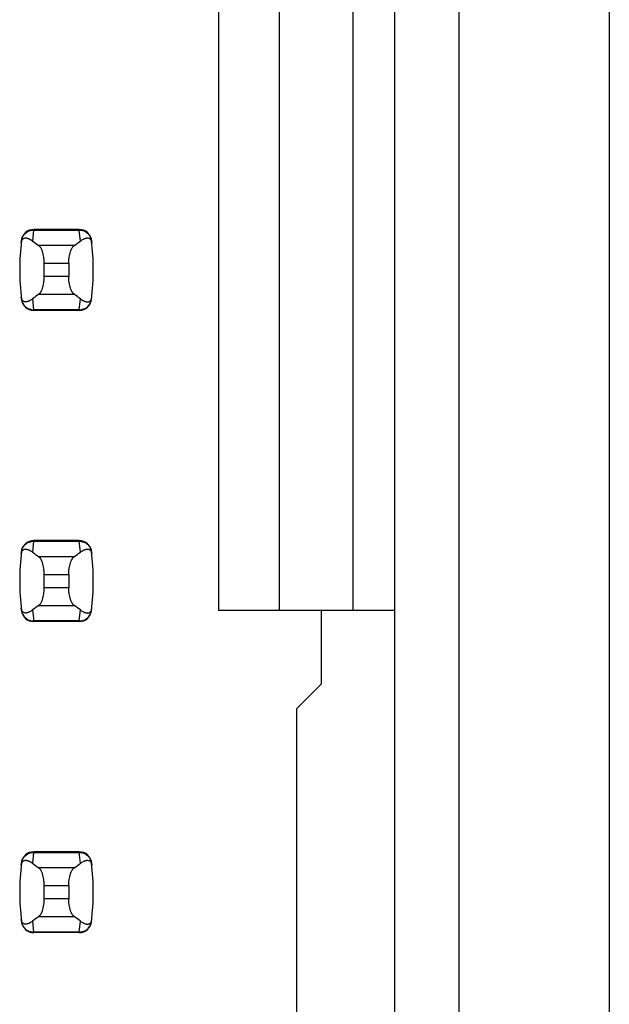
# Model space of a CAD drawing. Header units: inches. Extents: x 0.2 to 16.8, y 0.2 to 10.8.
# Tile 31 of 61: x 4.062 to 4.251, y 5.08 to 5.396. Entities that reach past the tile are written whole.
import ezdxf

# ---------------------------------------------------------------- set-up
doc = ezdxf.new("R2010")
doc.units = ezdxf.units.IN
doc.header["$LTSCALE"] = 0.935
doc.header["$MEASUREMENT"] = 0
doc.layers.get('0').update_dxf_attribs({"linetype": 'CONTINUOUS'})

msp = doc.modelspace()

# ---------------------------------------------------------------- linework, layer by layer
at = {"color": 7, "linetype": 'CONTINUOUS'}
for p, q in [((4.250928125, 8.10521875), (4.250928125, 3.03821875)), ((4.2027312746, 3.7332678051), (4.2027312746, 7.1976496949)), ((4.1821013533, 3.7432678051), (4.1821013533, 7.1881496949)), ((4.12540844, 5.7251575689), (4.12540844, 5.2062599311)), ((4.1450934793, 5.2062599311), (4.1450934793, 5.7251575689)), ((4.1687155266, 5.2062599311), (4.1687155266, 5.7251575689)), ((4.0807638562, 5.328700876), (4.0661160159, 5.328700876)), ((4.0622079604, 5.3252404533), (4.0621993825, 5.3251698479)), ((4.0846804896, 5.3251698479), (4.0846719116, 5.3252404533)), ((4.0695029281, 5.3135775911), (4.0695029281, 5.3178399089)), ((4.0773769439, 5.3178399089), (4.0773769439, 5.3135775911)), ((4.0621993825, 5.3062476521), (4.0622079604, 5.3061770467)), ((4.0846719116, 5.3061770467), (4.0846804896, 5.3062476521)), ((4.0807638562, 5.302716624), (4.0661160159, 5.302716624)), ((4.0807638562, 5.228700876), (4.0661160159, 5.228700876)), ((4.0622079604, 5.2252404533), (4.0621993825, 5.2251698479)), ((4.0846804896, 5.2251698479), (4.0846719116, 5.2252404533)), ((4.0695029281, 5.2135775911), (4.0695029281, 5.2178399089)), ((4.0773769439, 5.2178399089), (4.0773769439, 5.2135775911)), ((4.0621993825, 5.2062476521), (4.0622079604, 5.2061770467)), ((4.0846719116, 5.2061770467), (4.0846804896, 5.2062476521)), ((4.1821013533, 5.2062599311), (4.12540844, 5.2062599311)), ((4.1584793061, 5.1826378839), (4.1584793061, 5.2062599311)), ((4.0807638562, 5.202716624), (4.0661160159, 5.202716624)), ((4.1584793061, 5.1826378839), (4.1506052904, 5.1747638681)), ((4.1506052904, 5.0566536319), (4.1506052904, 5.1747638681)), ((4.0807638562, 5.128700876), (4.0661160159, 5.128700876)), ((4.0622079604, 5.1252404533), (4.0621993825, 5.1251698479)), ((4.0846804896, 5.1251698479), (4.0846719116, 5.1252404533)), ((4.0695029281, 5.1135775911), (4.0695029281, 5.1178399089)), ((4.0773769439, 5.1178399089), (4.0773769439, 5.1135775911)), ((4.0621993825, 5.1062476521), (4.0622079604, 5.1061770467)), ((4.0846719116, 5.1061770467), (4.0846804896, 5.1062476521)), ((4.0807638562, 5.102716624), (4.0661160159, 5.102716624))]:
    msp.add_line(p, q, dxfattribs=at)
at = {"color": 9, "linetype": 'CONTINUOUS'}
for p, q in [((4.0661078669, 5.3284996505), (4.0657673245, 5.3249971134)), ((4.0661078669, 5.3284996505), (4.0661160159, 5.328700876)), ((4.0661078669, 5.3284996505), (4.0807720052, 5.3284996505)), ((4.0807720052, 5.3284996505), (4.0807638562, 5.328700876)), ((4.0811125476, 5.3249971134), (4.0807720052, 5.3284996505)), ((4.0791194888, 5.3235441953), (4.0677603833, 5.3235441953)), ((4.0695029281, 5.3178399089), (4.0773769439, 5.3178399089)), ((4.0773769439, 5.3135775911), (4.0695029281, 5.3135775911)), ((4.0677603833, 5.3078733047), (4.0791194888, 5.3078733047)), ((4.0657673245, 5.3064203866), (4.0661078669, 5.3029178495)), ((4.0807720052, 5.3029178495), (4.0811125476, 5.3064203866)), ((4.0807720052, 5.3029178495), (4.0661078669, 5.3029178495)), ((4.0661160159, 5.302716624), (4.0661078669, 5.3029178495)), ((4.0807638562, 5.302716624), (4.0807720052, 5.3029178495)), ((4.0661078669, 5.2284996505), (4.0657673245, 5.2249971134)), ((4.0661078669, 5.2284996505), (4.0661160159, 5.228700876)), ((4.0661078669, 5.2284996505), (4.0807720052, 5.2284996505)), ((4.0807720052, 5.2284996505), (4.0807638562, 5.228700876)), ((4.0811125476, 5.2249971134), (4.0807720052, 5.2284996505)), ((4.0791194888, 5.2235441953), (4.0677603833, 5.2235441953)), ((4.0695029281, 5.2178399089), (4.0773769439, 5.2178399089)), ((4.0773769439, 5.2135775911), (4.0695029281, 5.2135775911)), ((4.0677603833, 5.2078733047), (4.0791194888, 5.2078733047)), ((4.0807720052, 5.2029178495), (4.0811125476, 5.2064203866)), ((4.0807720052, 5.2029178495), (4.0661078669, 5.2029178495)), ((4.0661160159, 5.202716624), (4.0661078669, 5.2029178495)), ((4.0807638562, 5.202716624), (4.0807720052, 5.2029178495)), ((4.0661078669, 5.1284996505), (4.0657673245, 5.1249971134)), ((4.0661078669, 5.1284996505), (4.0661160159, 5.128700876)), ((4.0661078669, 5.1284996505), (4.0807720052, 5.1284996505)), ((4.0807720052, 5.1284996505), (4.0807638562, 5.128700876)), ((4.0811125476, 5.1249971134), (4.0807720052, 5.1284996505)), ((4.0791194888, 5.1235441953), (4.0677603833, 5.1235441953)), ((4.0695029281, 5.1178399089), (4.0773769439, 5.1178399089)), ((4.0773769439, 5.1135775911), (4.0695029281, 5.1135775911)), ((4.0677603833, 5.1078733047), (4.0791194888, 5.1078733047)), ((4.0657673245, 5.1064203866), (4.0661078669, 5.1029178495)), ((4.0807720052, 5.1029178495), (4.0811125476, 5.1064203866)), ((4.0807720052, 5.1029178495), (4.0661078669, 5.1029178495)), ((4.0661160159, 5.102716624), (4.0661078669, 5.1029178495)), ((4.0807638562, 5.102716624), (4.0807720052, 5.1029178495))]:
    msp.add_line(p, q, dxfattribs=at)
at = {"color": 7, "linetype": 'CONTINUOUS'}
for centre, radius, start, end in [((4.0661160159, 5.3247638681), 0.0039370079, 90, 173.0471431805), ((4.0807638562, 5.3247638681), 0.0039370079, 6.9528568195, 90), ((4.1403690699, 5.31570875), 0.0787401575, 173.0988974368, 186.9011025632), ((4.0065108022, 5.31570875), 0.0787401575, 353.0988974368, 6.9011025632), ((4.0661160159, 5.3066536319), 0.0039370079, 186.9528568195, 270), ((4.0807638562, 5.3066536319), 0.0039370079, 270, 353.0471431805), ((4.0661160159, 5.2247638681), 0.0039370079, 90, 173.0471431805), ((4.0807638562, 5.2247638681), 0.0039370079, 6.9528568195, 90), ((4.1403690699, 5.21570875), 0.0787401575, 173.0988974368, 186.9011025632), ((4.0065108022, 5.21570875), 0.0787401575, 353.0988974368, 6.9011025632), ((4.0661160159, 5.2066536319), 0.0039370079, 186.9528568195, 270), ((4.0807638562, 5.2066536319), 0.0039370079, 270, 353.0471431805), ((4.0661160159, 5.1247638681), 0.0039370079, 90, 173.0471431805), ((4.0807638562, 5.1247638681), 0.0039370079, 6.9528568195, 90), ((4.1403690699, 5.11570875), 0.0787401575, 173.0988974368, 186.9011025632), ((4.0065108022, 5.11570875), 0.0787401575, 353.0988974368, 6.9011025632), ((4.0661160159, 5.1066536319), 0.0039370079, 186.9528568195, 270), ((4.0807638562, 5.1066536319), 0.0039370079, 270, 353.0471431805)]:
    msp.add_arc(centre, radius, start, end, dxfattribs=at)
at = {"color": 9, "linetype": 'CONTINUOUS'}
msp.add_arc((4.140379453, 5.2119069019), 0.0748135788, 184.2056085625, 186.9009146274, dxfattribs=at)
at = {"color": 7, "linetype": 'CONTINUOUS'}
for centre, major_axis, start_param, end_param in [((4.2515085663, 5.3424658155), (0.1968503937, 0), -2.8040324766, -2.7746840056), ((3.8953713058, 5.3424658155), (0.1968503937, 0), -0.366908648, -0.337560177), ((4.2515085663, 5.2889516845), (0.1968503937, -0), 2.7746840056, 2.8040324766), ((3.8953713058, 5.2889516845), (0.1968503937, -0), 0.3375601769, 0.366908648), ((4.2515085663, 5.2424658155), (0.1968503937, 0), -2.8040324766, -2.7746840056), ((3.8953713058, 5.2424658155), (0.1968503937, 0), -0.366908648, -0.337560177), ((4.2515085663, 5.1889516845), (0.1968503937, -0), 2.7746840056, 2.8040324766), ((3.8953713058, 5.1889516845), (0.1968503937, -0), 0.3375601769, 0.366908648), ((4.2515085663, 5.1424658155), (0.1968503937, 0), -2.8040324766, -2.7746840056), ((3.8953713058, 5.1424658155), (0.1968503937, 0), -0.366908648, -0.337560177), ((4.2515085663, 5.0889516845), (0.1968503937, -0), 2.7746840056, 2.8040324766), ((3.8953713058, 5.0889516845), (0.1968503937, -0), 0.3375601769, 0.366908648)]:
    msp.add_ellipse(centre, major_axis=major_axis, ratio=0.2679491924, start_param=start_param, end_param=end_param, dxfattribs=at)
for points, knots in [([(4.0621152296, 5.3244465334), (4.0621281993, 5.3245586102), (4.0621621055, 5.3247626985), (4.0622587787, 5.3250976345), (4.0623872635, 5.3253637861), (4.062539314, 5.3255617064), (4.0626474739, 5.325670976), (4.062757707, 5.3257581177), (4.0629035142, 5.3258480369), (4.0630926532, 5.3259255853), (4.0633266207, 5.3259715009), (4.063562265, 5.3259788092), (4.063799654, 5.3259554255), (4.0640391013, 5.3259060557), (4.0642806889, 5.3258337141), (4.0645243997, 5.3257404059), (4.0647701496, 5.3256275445), (4.0650178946, 5.325496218), (4.0653568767, 5.3252936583), (4.0656043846, 5.3251207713), (4.0657673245, 5.3249971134)], [0, 0, 0, 0, 0.0706080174, 0.1290951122, 0.2179133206, 0.2532979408, 0.2849113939, 0.3138853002, 0.3410241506, 0.3919190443, 0.4408052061, 0.4894747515, 0.5389427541, 0.5897605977, 0.6422458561, 0.696596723, 0.7529452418, 0.8113824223, 0.8719884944, 1, 1, 1, 1]), ([(4.0811125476, 5.3249971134), (4.0812755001, 5.3251207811), (4.0815995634, 5.3253471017), (4.0820218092, 5.3255871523), (4.0823555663, 5.325740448), (4.0825992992, 5.3258337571), (4.0828409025, 5.3259061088), (4.0830803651, 5.325955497), (4.0833177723, 5.3259788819), (4.0835534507, 5.3259715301), (4.0837874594, 5.3259253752), (4.0839765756, 5.3258474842), (4.0841223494, 5.325757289), (4.0842325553, 5.3256699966), (4.0843406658, 5.32556074), (4.0844926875, 5.3253634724), (4.0846217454, 5.3250982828), (4.0847186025, 5.3247635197), (4.0847520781, 5.3245590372), (4.0847646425, 5.3244465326)], [0, 0, 0, 0, 0.1280284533, 0.2470469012, 0.3034021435, 0.3577597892, 0.4102519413, 0.4610765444, 0.5105505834, 0.5592265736, 0.6081269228, 0.6590555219, 0.6862185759, 0.7152146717, 0.7468335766, 0.7821728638, 0.8707184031, 0.9291508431, 1, 1, 1, 1]), ([(4.0695029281, 5.3178399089), (4.0695029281, 5.3181703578), (4.0694859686, 5.318663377), (4.0694290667, 5.3193127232), (4.0693520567, 5.3199330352), (4.0692445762, 5.3205299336), (4.0691057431, 5.3210964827), (4.0689912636, 5.3214887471), (4.0688655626, 5.3218545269), (4.0687298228, 5.3221919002), (4.0685852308, 5.3224992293), (4.0684329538, 5.3227751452), (4.0682741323, 5.3230185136), (4.0681097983, 5.3232284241), (4.0679409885, 5.3234040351), (4.0678208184, 5.3235020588), (4.0677603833, 5.3235441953)], [0, 0, 0, 0, 0.1617303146, 0.2411813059, 0.3189715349, 0.4676101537, 0.537658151, 0.6043887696, 0.6675327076, 0.7268809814, 0.782284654, 0.8336619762, 0.8810002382, 0.924368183, 0.9639419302, 1, 1, 1, 1]), ([(4.0773769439, 5.3178399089), (4.0773769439, 5.3181703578), (4.0773939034, 5.318663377), (4.0774508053, 5.3193127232), (4.0775278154, 5.3199330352), (4.0776352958, 5.3205299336), (4.077774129, 5.3210964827), (4.0778886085, 5.3214887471), (4.0780143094, 5.3218545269), (4.0781500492, 5.3221919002), (4.0782946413, 5.3224992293), (4.0784469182, 5.3227751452), (4.0786057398, 5.3230185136), (4.0787700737, 5.3232284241), (4.0789388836, 5.3234040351), (4.0790590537, 5.3235020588), (4.0791194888, 5.3235441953)], [0, 0, 0, 0, 0.1617303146, 0.2411813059, 0.3189715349, 0.4676101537, 0.537658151, 0.6043887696, 0.6675327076, 0.7268809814, 0.782284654, 0.8336619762, 0.8810002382, 0.924368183, 0.9639419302, 1, 1, 1, 1]), ([(4.0677603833, 5.3078733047), (4.0678208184, 5.3079154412), (4.0679409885, 5.3080134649), (4.0681097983, 5.3081890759), (4.0682741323, 5.3083989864), (4.0684329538, 5.3086423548), (4.0685852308, 5.3089182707), (4.0687298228, 5.3092255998), (4.0688655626, 5.3095629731), (4.0689912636, 5.3099287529), (4.0691057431, 5.3103210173), (4.0692445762, 5.3108875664), (4.0693520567, 5.3114844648), (4.0694290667, 5.3121047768), (4.0694859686, 5.312754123), (4.0695029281, 5.3132471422), (4.0695029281, 5.3135775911)], [0, 0, 0, 0, 0.0360580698, 0.075631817, 0.1189997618, 0.1663380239, 0.2177153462, 0.2731190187, 0.3324672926, 0.3956112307, 0.4623418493, 0.5323898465, 0.6810284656, 0.7588186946, 0.8382696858, 1, 1, 1, 1]), ([(4.0791194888, 5.3078733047), (4.0790590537, 5.3079154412), (4.0789388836, 5.3080134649), (4.0787700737, 5.3081890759), (4.0786057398, 5.3083989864), (4.0784469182, 5.3086423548), (4.0782946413, 5.3089182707), (4.0781500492, 5.3092255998), (4.0780143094, 5.3095629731), (4.0778886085, 5.3099287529), (4.077774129, 5.3103210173), (4.0776352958, 5.3108875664), (4.0775278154, 5.3114844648), (4.0774508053, 5.3121047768), (4.0773939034, 5.312754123), (4.0773769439, 5.3132471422), (4.0773769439, 5.3135775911)], [0, 0, 0, 0, 0.0360580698, 0.075631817, 0.1189997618, 0.1663380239, 0.2177153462, 0.2731190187, 0.3324672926, 0.3956112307, 0.4623418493, 0.5323898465, 0.6810284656, 0.7588186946, 0.8382696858, 1, 1, 1, 1]), ([(4.0657673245, 5.3064203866), (4.0656043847, 5.3062967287), (4.0653568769, 5.3061238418), (4.0650178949, 5.3059212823), (4.0647701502, 5.3057899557), (4.0645244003, 5.3056770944), (4.0642806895, 5.3055837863), (4.0640391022, 5.3055114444), (4.0637996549, 5.3054620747), (4.0635622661, 5.3054386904), (4.0633266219, 5.3054459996), (4.0630926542, 5.3054919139), (4.0629035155, 5.3055694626), (4.0627577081, 5.3056593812), (4.0626474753, 5.3057465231), (4.0625393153, 5.3058557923), (4.0623872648, 5.306053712), (4.0622587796, 5.3063198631), (4.0621621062, 5.3066547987), (4.0621281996, 5.3068588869), (4.0621152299, 5.3069709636)], [0, 0, 0, 0, 0.1280115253, 0.1886175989, 0.2470548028, 0.3034033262, 0.3577542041, 0.4102394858, 0.4610573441, 0.5105253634, 0.559194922, 0.608081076, 0.6589759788, 0.6861148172, 0.7150887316, 0.7467021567, 0.7820867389, 0.8709048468, 0.9293919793, 1, 1, 1, 1]), ([(4.0811125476, 5.3064203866), (4.081275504, 5.3062967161), (4.0815995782, 5.3060703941), (4.0820218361, 5.3058303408), (4.0823556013, 5.3056770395), (4.08259934, 5.3055837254), (4.0828409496, 5.305511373), (4.0830804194, 5.3054619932), (4.0833178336, 5.3054386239), (4.0835535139, 5.3054459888), (4.0837875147, 5.3054921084), (4.0839766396, 5.3055698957), (4.0841224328, 5.3056599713), (4.0842326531, 5.3057471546), (4.0843407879, 5.3058563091), (4.0844928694, 5.3060535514), (4.0846218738, 5.3063188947), (4.0847186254, 5.30665384), (4.084752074, 5.3068584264), (4.0847646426, 5.3069709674)], [0, 0, 0, 0, 0.1280244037, 0.2470392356, 0.3033929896, 0.3577492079, 0.4102397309, 0.4610624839, 0.5105347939, 0.5592093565, 0.6081067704, 0.6590250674, 0.6861777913, 0.7151598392, 0.746762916, 0.7820914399, 0.8706624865, 0.9291317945, 1, 1, 1, 1]), ([(4.0621152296, 5.2244465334), (4.0621281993, 5.2245586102), (4.0621621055, 5.2247626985), (4.0622587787, 5.2250976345), (4.0623872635, 5.2253637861), (4.062539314, 5.2255617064), (4.0626474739, 5.225670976), (4.062757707, 5.2257581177), (4.0629035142, 5.2258480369), (4.0630926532, 5.2259255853), (4.0633266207, 5.2259715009), (4.063562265, 5.2259788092), (4.063799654, 5.2259554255), (4.0640391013, 5.2259060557), (4.0642806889, 5.2258337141), (4.0645243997, 5.2257404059), (4.0647701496, 5.2256275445), (4.0650178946, 5.225496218), (4.0653568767, 5.2252936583), (4.0656043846, 5.2251207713), (4.0657673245, 5.2249971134)], [0, 0, 0, 0, 0.0706080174, 0.1290951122, 0.2179133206, 0.2532979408, 0.2849113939, 0.3138853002, 0.3410241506, 0.3919190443, 0.4408052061, 0.4894747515, 0.5389427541, 0.5897605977, 0.6422458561, 0.696596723, 0.7529452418, 0.8113824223, 0.8719884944, 1, 1, 1, 1]), ([(4.0811125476, 5.2249971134), (4.0812755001, 5.2251207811), (4.0815995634, 5.2253471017), (4.0820218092, 5.2255871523), (4.0823555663, 5.225740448), (4.0825992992, 5.2258337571), (4.0828409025, 5.2259061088), (4.0830803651, 5.225955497), (4.0833177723, 5.2259788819), (4.0835534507, 5.2259715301), (4.0837874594, 5.2259253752), (4.0839765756, 5.2258474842), (4.0841223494, 5.225757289), (4.0842325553, 5.2256699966), (4.0843406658, 5.22556074), (4.0844926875, 5.2253634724), (4.0846217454, 5.2250982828), (4.0847186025, 5.2247635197), (4.0847520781, 5.2245590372), (4.0847646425, 5.2244465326)], [0, 0, 0, 0, 0.1280284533, 0.2470469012, 0.3034021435, 0.3577597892, 0.4102519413, 0.4610765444, 0.5105505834, 0.5592265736, 0.6081269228, 0.6590555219, 0.6862185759, 0.7152146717, 0.7468335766, 0.7821728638, 0.8707184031, 0.9291508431, 1, 1, 1, 1]), ([(4.0695029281, 5.2178399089), (4.0695029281, 5.2181703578), (4.0694859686, 5.218663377), (4.0694290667, 5.2193127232), (4.0693520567, 5.2199330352), (4.0692445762, 5.2205299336), (4.0691057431, 5.2210964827), (4.0689912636, 5.2214887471), (4.0688655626, 5.2218545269), (4.0687298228, 5.2221919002), (4.0685852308, 5.2224992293), (4.0684329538, 5.2227751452), (4.0682741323, 5.2230185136), (4.0681097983, 5.2232284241), (4.0679409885, 5.2234040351), (4.0678208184, 5.2235020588), (4.0677603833, 5.2235441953)], [0, 0, 0, 0, 0.1617303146, 0.2411813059, 0.3189715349, 0.4676101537, 0.537658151, 0.6043887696, 0.6675327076, 0.7268809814, 0.782284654, 0.8336619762, 0.8810002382, 0.924368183, 0.9639419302, 1, 1, 1, 1]), ([(4.0773769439, 5.2178399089), (4.0773769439, 5.2181703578), (4.0773939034, 5.218663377), (4.0774508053, 5.2193127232), (4.0775278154, 5.2199330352), (4.0776352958, 5.2205299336), (4.077774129, 5.2210964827), (4.0778886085, 5.2214887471), (4.0780143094, 5.2218545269), (4.0781500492, 5.2221919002), (4.0782946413, 5.2224992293), (4.0784469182, 5.2227751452), (4.0786057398, 5.2230185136), (4.0787700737, 5.2232284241), (4.0789388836, 5.2234040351), (4.0790590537, 5.2235020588), (4.0791194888, 5.2235441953)], [0, 0, 0, 0, 0.1617303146, 0.2411813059, 0.3189715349, 0.4676101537, 0.537658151, 0.6043887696, 0.6675327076, 0.7268809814, 0.782284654, 0.8336619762, 0.8810002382, 0.924368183, 0.9639419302, 1, 1, 1, 1]), ([(4.0677603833, 5.2078733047), (4.0678208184, 5.2079154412), (4.0679409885, 5.2080134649), (4.0681097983, 5.2081890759), (4.0682741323, 5.2083989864), (4.0684329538, 5.2086423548), (4.0685852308, 5.2089182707), (4.0687298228, 5.2092255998), (4.0688655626, 5.2095629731), (4.0689912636, 5.2099287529), (4.0691057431, 5.2103210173), (4.0692445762, 5.2108875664), (4.0693520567, 5.2114844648), (4.0694290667, 5.2121047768), (4.0694859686, 5.212754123), (4.0695029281, 5.2132471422), (4.0695029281, 5.2135775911)], [0, 0, 0, 0, 0.0360580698, 0.075631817, 0.1189997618, 0.1663380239, 0.2177153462, 0.2731190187, 0.3324672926, 0.3956112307, 0.4623418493, 0.5323898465, 0.6810284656, 0.7588186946, 0.8382696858, 1, 1, 1, 1]), ([(4.0791194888, 5.2078733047), (4.0790590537, 5.2079154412), (4.0789388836, 5.2080134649), (4.0787700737, 5.2081890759), (4.0786057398, 5.2083989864), (4.0784469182, 5.2086423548), (4.0782946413, 5.2089182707), (4.0781500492, 5.2092255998), (4.0780143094, 5.2095629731), (4.0778886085, 5.2099287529), (4.077774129, 5.2103210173), (4.0776352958, 5.2108875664), (4.0775278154, 5.2114844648), (4.0774508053, 5.2121047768), (4.0773939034, 5.212754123), (4.0773769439, 5.2132471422), (4.0773769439, 5.2135775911)], [0, 0, 0, 0, 0.0360580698, 0.075631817, 0.1189997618, 0.1663380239, 0.2177153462, 0.2731190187, 0.3324672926, 0.3956112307, 0.4623418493, 0.5323898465, 0.6810284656, 0.7588186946, 0.8382696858, 1, 1, 1, 1]), ([(4.0657673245, 5.2064203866), (4.065604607, 5.206296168), (4.0652807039, 5.2060694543), (4.064858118, 5.2058299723), (4.0645242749, 5.2056773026), (4.0642805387, 5.2055842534), (4.0640389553, 5.2055119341), (4.0637995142, 5.2054624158), (4.0635621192, 5.2054388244), (4.0633264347, 5.2054459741), (4.0630924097, 5.2054920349), (4.0629032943, 5.2055699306), (4.0627575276, 5.2056601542), (4.0626473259, 5.2057474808), (4.0625392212, 5.2058567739), (4.0623872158, 5.2060540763), (4.0622581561, 5.2063192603), (4.0621612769, 5.2066540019), (4.0621277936, 5.2068584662), (4.0621152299, 5.2069709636)], [0, 0, 0, 0, 0.1281219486, 0.2470807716, 0.3034027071, 0.3577442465, 0.4102351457, 0.4610648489, 0.510542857, 0.5592181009, 0.6081153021, 0.6590440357, 0.6862096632, 0.7152100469, 0.7468343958, 0.7821790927, 0.8707274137, 0.9291543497, 1, 1, 1, 1]), ([(4.0811125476, 5.2064203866), (4.081275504, 5.2062967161), (4.0815995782, 5.2060703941), (4.0820218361, 5.2058303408), (4.0823556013, 5.2056770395), (4.08259934, 5.2055837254), (4.0828409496, 5.205511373), (4.0830804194, 5.2054619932), (4.0833178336, 5.2054386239), (4.0835535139, 5.2054459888), (4.0837875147, 5.2054921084), (4.0839766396, 5.2055698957), (4.0841224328, 5.2056599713), (4.0842326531, 5.2057471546), (4.0843407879, 5.2058563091), (4.0844928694, 5.2060535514), (4.0846218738, 5.2063188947), (4.0847186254, 5.20665384), (4.084752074, 5.2068584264), (4.0847646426, 5.2069709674)], [0, 0, 0, 0, 0.1280244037, 0.2470392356, 0.3033929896, 0.3577492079, 0.4102397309, 0.4610624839, 0.5105347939, 0.5592093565, 0.6081067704, 0.6590250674, 0.6861777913, 0.7151598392, 0.746762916, 0.7820914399, 0.8706624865, 0.9291317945, 1, 1, 1, 1]), ([(4.0621152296, 5.1244465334), (4.0621281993, 5.1245586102), (4.0621621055, 5.1247626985), (4.0622587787, 5.1250976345), (4.0623872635, 5.1253637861), (4.062539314, 5.1255617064), (4.0626474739, 5.125670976), (4.062757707, 5.1257581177), (4.0629035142, 5.1258480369), (4.0630926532, 5.1259255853), (4.0633266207, 5.1259715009), (4.063562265, 5.1259788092), (4.063799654, 5.1259554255), (4.0640391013, 5.1259060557), (4.0642806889, 5.1258337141), (4.0645243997, 5.1257404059), (4.0647701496, 5.1256275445), (4.0650178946, 5.125496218), (4.0653568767, 5.1252936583), (4.0656043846, 5.1251207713), (4.0657673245, 5.1249971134)], [0, 0, 0, 0, 0.0706080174, 0.1290951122, 0.2179133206, 0.2532979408, 0.2849113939, 0.3138853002, 0.3410241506, 0.3919190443, 0.4408052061, 0.4894747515, 0.5389427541, 0.5897605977, 0.6422458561, 0.696596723, 0.7529452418, 0.8113824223, 0.8719884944, 1, 1, 1, 1]), ([(4.0695029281, 5.1178399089), (4.0695029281, 5.1181703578), (4.0694859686, 5.118663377), (4.0694290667, 5.1193127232), (4.0693520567, 5.1199330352), (4.0692445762, 5.1205299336), (4.0691057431, 5.1210964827), (4.0689912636, 5.1214887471), (4.0688655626, 5.1218545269), (4.0687298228, 5.1221919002), (4.0685852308, 5.1224992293), (4.0684329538, 5.1227751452), (4.0682741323, 5.1230185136), (4.0681097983, 5.1232284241), (4.0679409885, 5.1234040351), (4.0678208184, 5.1235020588), (4.0677603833, 5.1235441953)], [0, 0, 0, 0, 0.1617303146, 0.2411813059, 0.3189715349, 0.4676101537, 0.537658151, 0.6043887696, 0.6675327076, 0.7268809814, 0.782284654, 0.8336619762, 0.8810002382, 0.924368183, 0.9639419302, 1, 1, 1, 1]), ([(4.0773769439, 5.1178399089), (4.0773769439, 5.1181703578), (4.0773939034, 5.118663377), (4.0774508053, 5.1193127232), (4.0775278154, 5.1199330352), (4.0776352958, 5.1205299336), (4.077774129, 5.1210964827), (4.0778886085, 5.1214887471), (4.0780143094, 5.1218545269), (4.0781500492, 5.1221919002), (4.0782946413, 5.1224992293), (4.0784469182, 5.1227751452), (4.0786057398, 5.1230185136), (4.0787700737, 5.1232284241), (4.0789388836, 5.1234040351), (4.0790590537, 5.1235020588), (4.0791194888, 5.1235441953)], [0, 0, 0, 0, 0.1617303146, 0.2411813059, 0.3189715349, 0.4676101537, 0.537658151, 0.6043887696, 0.6675327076, 0.7268809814, 0.782284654, 0.8336619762, 0.8810002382, 0.924368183, 0.9639419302, 1, 1, 1, 1]), ([(4.0811125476, 5.1249971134), (4.0812755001, 5.1251207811), (4.0815995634, 5.1253471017), (4.0820218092, 5.1255871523), (4.0823555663, 5.125740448), (4.0825992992, 5.1258337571), (4.0828409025, 5.1259061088), (4.0830803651, 5.125955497), (4.0833177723, 5.1259788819), (4.0835534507, 5.1259715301), (4.0837874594, 5.1259253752), (4.0839765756, 5.1258474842), (4.0841223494, 5.125757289), (4.0842325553, 5.1256699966), (4.0843406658, 5.12556074), (4.0844926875, 5.1253634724), (4.0846217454, 5.1250982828), (4.0847186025, 5.1247635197), (4.0847520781, 5.1245590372), (4.0847646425, 5.1244465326)], [0, 0, 0, 0, 0.1280284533, 0.2470469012, 0.3034021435, 0.3577597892, 0.4102519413, 0.4610765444, 0.5105505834, 0.5592265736, 0.6081269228, 0.6590555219, 0.6862185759, 0.7152146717, 0.7468335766, 0.7821728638, 0.8707184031, 0.9291508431, 1, 1, 1, 1]), ([(4.0677603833, 5.1078733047), (4.0678208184, 5.1079154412), (4.0679409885, 5.1080134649), (4.0681097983, 5.1081890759), (4.0682741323, 5.1083989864), (4.0684329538, 5.1086423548), (4.0685852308, 5.1089182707), (4.0687298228, 5.1092255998), (4.0688655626, 5.1095629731), (4.0689912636, 5.1099287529), (4.0691057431, 5.1103210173), (4.0692445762, 5.1108875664), (4.0693520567, 5.1114844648), (4.0694290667, 5.1121047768), (4.0694859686, 5.112754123), (4.0695029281, 5.1132471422), (4.0695029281, 5.1135775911)], [0, 0, 0, 0, 0.0360580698, 0.075631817, 0.1189997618, 0.1663380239, 0.2177153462, 0.2731190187, 0.3324672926, 0.3956112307, 0.4623418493, 0.5323898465, 0.6810284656, 0.7588186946, 0.8382696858, 1, 1, 1, 1]), ([(4.0791194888, 5.1078733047), (4.0790590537, 5.1079154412), (4.0789388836, 5.1080134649), (4.0787700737, 5.1081890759), (4.0786057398, 5.1083989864), (4.0784469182, 5.1086423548), (4.0782946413, 5.1089182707), (4.0781500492, 5.1092255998), (4.0780143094, 5.1095629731), (4.0778886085, 5.1099287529), (4.077774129, 5.1103210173), (4.0776352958, 5.1108875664), (4.0775278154, 5.1114844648), (4.0774508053, 5.1121047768), (4.0773939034, 5.112754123), (4.0773769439, 5.1132471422), (4.0773769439, 5.1135775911)], [0, 0, 0, 0, 0.0360580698, 0.075631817, 0.1189997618, 0.1663380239, 0.2177153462, 0.2731190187, 0.3324672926, 0.3956112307, 0.4623418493, 0.5323898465, 0.6810284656, 0.7588186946, 0.8382696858, 1, 1, 1, 1]), ([(4.0657673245, 5.1064203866), (4.0656043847, 5.1062967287), (4.0653568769, 5.1061238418), (4.0650178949, 5.1059212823), (4.0647701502, 5.1057899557), (4.0645244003, 5.1056770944), (4.0642806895, 5.1055837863), (4.0640391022, 5.1055114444), (4.0637996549, 5.1054620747), (4.0635622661, 5.1054386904), (4.0633266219, 5.1054459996), (4.0630926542, 5.1054919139), (4.0629035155, 5.1055694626), (4.0627577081, 5.1056593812), (4.0626474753, 5.1057465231), (4.0625393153, 5.1058557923), (4.0623872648, 5.106053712), (4.0622587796, 5.1063198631), (4.0621621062, 5.1066547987), (4.0621281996, 5.1068588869), (4.0621152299, 5.1069709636)], [0, 0, 0, 0, 0.1280115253, 0.1886175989, 0.2470548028, 0.3034033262, 0.3577542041, 0.4102394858, 0.4610573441, 0.5105253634, 0.559194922, 0.608081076, 0.6589759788, 0.6861148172, 0.7150887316, 0.7467021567, 0.7820867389, 0.8709048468, 0.9293919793, 1, 1, 1, 1]), ([(4.0811125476, 5.1064203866), (4.081275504, 5.1062967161), (4.0815995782, 5.1060703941), (4.0820218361, 5.1058303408), (4.0823556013, 5.1056770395), (4.08259934, 5.1055837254), (4.0828409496, 5.105511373), (4.0830804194, 5.1054619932), (4.0833178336, 5.1054386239), (4.0835535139, 5.1054459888), (4.0837875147, 5.1054921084), (4.0839766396, 5.1055698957), (4.0841224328, 5.1056599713), (4.0842326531, 5.1057471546), (4.0843407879, 5.1058563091), (4.0844928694, 5.1060535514), (4.0846218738, 5.1063188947), (4.0847186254, 5.10665384), (4.084752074, 5.1068584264), (4.0847646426, 5.1069709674)], [0, 0, 0, 0, 0.1280244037, 0.2470392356, 0.3033929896, 0.3577492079, 0.4102397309, 0.4610624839, 0.5105347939, 0.5592093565, 0.6081067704, 0.6590250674, 0.6861777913, 0.7151598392, 0.746762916, 0.7820914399, 0.8706624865, 0.9291317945, 1, 1, 1, 1])]:
    msp.add_open_spline(points, degree=3, knots=knots, dxfattribs=at)
at = {"color": 9, "linetype": 'CONTINUOUS'}
for points, knots in [([(4.0621993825, 5.3251698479), (4.062227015, 5.3253981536), (4.0623274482, 5.3258510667), (4.0626018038, 5.3264906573), (4.0629890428, 5.3270724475), (4.0634785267, 5.3275767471), (4.0640578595, 5.3279819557), (4.0647034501, 5.3282795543), (4.065393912, 5.3284620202), (4.0658700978, 5.3285015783), (4.0661078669, 5.3284996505)], [0, 0, 0, 0, 0.1229784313, 0.2462987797, 0.370184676, 0.49464415, 0.6199139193, 0.7460841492, 0.872847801, 1, 1, 1, 1]), ([(4.0807720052, 5.3284996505), (4.0810097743, 5.3285015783), (4.08148596, 5.3284620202), (4.082176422, 5.3282795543), (4.0828220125, 5.3279819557), (4.0834013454, 5.3275767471), (4.0838908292, 5.3270724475), (4.0842780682, 5.3264906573), (4.0845524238, 5.3258510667), (4.0846528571, 5.3253981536), (4.0846804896, 5.3251698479)], [0, 0, 0, 0, 0.1271521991, 0.2539158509, 0.3800860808, 0.5053558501, 0.629815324, 0.7537012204, 0.8770215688, 1, 1, 1, 1]), ([(4.0621993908, 5.3062475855), (4.0622279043, 5.3060193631), (4.0623285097, 5.3055667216), (4.0626016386, 5.3049266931), (4.0629888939, 5.304344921), (4.0634786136, 5.3038408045), (4.0640578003, 5.3034353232), (4.0647033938, 5.3031377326), (4.0653941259, 5.302956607), (4.0658700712, 5.3029168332), (4.0661078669, 5.3029178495)], [0, 0, 0, 0, 0.1229985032, 0.2462822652, 0.3701470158, 0.4946434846, 0.61994985, 0.7460997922, 0.8728295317, 1, 1, 1, 1]), ([(4.0807720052, 5.3029178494), (4.0810097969, 5.3029168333), (4.0814857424, 5.3029566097), (4.0821764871, 5.3031377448), (4.082822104, 5.3034352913), (4.0834012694, 5.3038407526), (4.0838907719, 5.3043450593), (4.0842780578, 5.3049268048), (4.0845524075, 5.305566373), (4.0846528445, 5.3060192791), (4.0846804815, 5.3062475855)], [0, 0, 0, 0, 0.1271655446, 0.2538944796, 0.3800505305, 0.5053463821, 0.6298162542, 0.753695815, 0.8770168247, 1, 1, 1, 1]), ([(4.0621993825, 5.2251698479), (4.062227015, 5.2253981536), (4.0623274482, 5.2258510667), (4.0626018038, 5.2264906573), (4.0629890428, 5.2270724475), (4.0634785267, 5.2275767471), (4.0640578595, 5.2279819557), (4.0647034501, 5.2282795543), (4.065393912, 5.2284620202), (4.0658700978, 5.2285015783), (4.0661078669, 5.2284996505)], [0, 0, 0, 0, 0.1229784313, 0.2462987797, 0.370184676, 0.49464415, 0.6199139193, 0.7460841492, 0.872847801, 1, 1, 1, 1]), ([(4.0807720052, 5.2284996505), (4.0810097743, 5.2285015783), (4.08148596, 5.2284620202), (4.082176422, 5.2282795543), (4.0828220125, 5.2279819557), (4.0834013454, 5.2275767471), (4.0838908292, 5.2270724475), (4.0842780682, 5.2264906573), (4.0845524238, 5.2258510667), (4.0846528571, 5.2253981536), (4.0846804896, 5.2251698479)], [0, 0, 0, 0, 0.1271521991, 0.2539158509, 0.3800860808, 0.5053558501, 0.629815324, 0.7537012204, 0.8770215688, 1, 1, 1, 1]), ([(4.0621993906, 5.2062475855), (4.0622132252, 5.2061332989), (4.0622521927, 5.2059058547), (4.0623429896, 5.205571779), (4.0624647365, 5.2052471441), (4.0626664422, 5.2048302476), (4.0629894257, 5.2043447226), (4.0633966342, 5.2039251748), (4.0637665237, 5.2036393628), (4.0641638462, 5.2033869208), (4.0647031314, 5.2031383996), (4.0653935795, 5.2029557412), (4.0658700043, 5.2029159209), (4.0661078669, 5.2029178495)], [0, 0, 0, 0, 0.0615395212, 0.1231249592, 0.1848057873, 0.2466011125, 0.3704098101, 0.4947149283, 0.5572145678, 0.619962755, 0.7460548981, 0.8728429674, 1, 1, 1, 1]), ([(4.0807720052, 5.2029178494), (4.0810097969, 5.2029168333), (4.0814857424, 5.2029566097), (4.0821764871, 5.2031377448), (4.082822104, 5.2034352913), (4.0834012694, 5.2038407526), (4.0838907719, 5.2043450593), (4.0842780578, 5.2049268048), (4.0845524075, 5.205566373), (4.0846528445, 5.2060192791), (4.0846804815, 5.2062475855)], [0, 0, 0, 0, 0.1271655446, 0.2538944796, 0.3800505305, 0.5053463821, 0.6298162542, 0.753695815, 0.8770168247, 1, 1, 1, 1]), ([(4.0621993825, 5.1251698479), (4.062227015, 5.1253981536), (4.0623274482, 5.1258510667), (4.0626018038, 5.1264906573), (4.0629890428, 5.1270724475), (4.0634785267, 5.1275767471), (4.0640578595, 5.1279819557), (4.0647034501, 5.1282795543), (4.065393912, 5.1284620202), (4.0658700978, 5.1285015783), (4.0661078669, 5.1284996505)], [0, 0, 0, 0, 0.1229784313, 0.2462987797, 0.370184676, 0.49464415, 0.6199139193, 0.7460841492, 0.872847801, 1, 1, 1, 1]), ([(4.0807720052, 5.1284996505), (4.0810097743, 5.1285015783), (4.08148596, 5.1284620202), (4.082176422, 5.1282795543), (4.0828220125, 5.1279819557), (4.0834013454, 5.1275767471), (4.0838908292, 5.1270724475), (4.0842780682, 5.1264906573), (4.0845524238, 5.1258510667), (4.0846528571, 5.1253981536), (4.0846804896, 5.1251698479)], [0, 0, 0, 0, 0.1271521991, 0.2539158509, 0.3800860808, 0.5053558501, 0.629815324, 0.7537012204, 0.8770215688, 1, 1, 1, 1]), ([(4.0621993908, 5.1062475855), (4.0622279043, 5.1060193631), (4.0623285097, 5.1055667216), (4.0626016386, 5.1049266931), (4.0629888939, 5.104344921), (4.0634786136, 5.1038408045), (4.0640578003, 5.1034353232), (4.0647033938, 5.1031377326), (4.0653941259, 5.102956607), (4.0658700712, 5.1029168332), (4.0661078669, 5.1029178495)], [0, 0, 0, 0, 0.1229985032, 0.2462822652, 0.3701470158, 0.4946434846, 0.61994985, 0.7460997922, 0.8728295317, 1, 1, 1, 1]), ([(4.0807720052, 5.1029178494), (4.0810097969, 5.1029168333), (4.0814857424, 5.1029566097), (4.0821764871, 5.1031377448), (4.082822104, 5.1034352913), (4.0834012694, 5.1038407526), (4.0838907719, 5.1043450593), (4.0842780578, 5.1049268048), (4.0845524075, 5.105566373), (4.0846528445, 5.1060192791), (4.0846804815, 5.1062475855)], [0, 0, 0, 0, 0.1271655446, 0.2538944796, 0.3800505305, 0.5053463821, 0.6298162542, 0.753695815, 0.8770168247, 1, 1, 1, 1])]:
    msp.add_open_spline(points, degree=3, knots=knots, dxfattribs=at)

doc.saveas('drawing.dxf')
